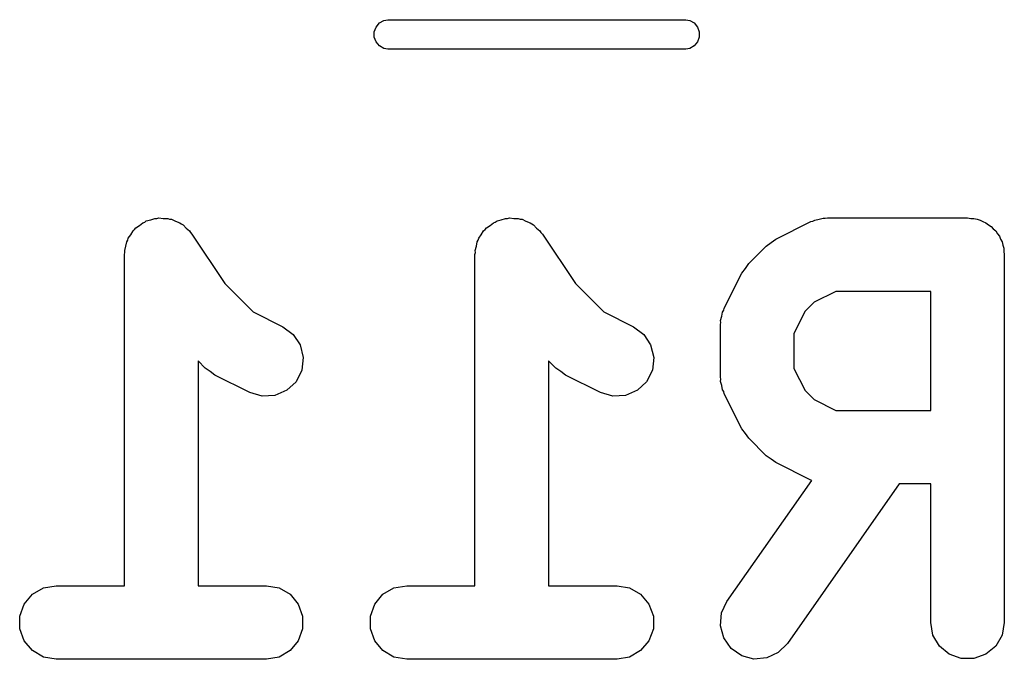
# Model space of a CAD drawing. Extents: x 81 to 161, y -172 to -32.
# Tile 14 of 32: x 127.18 to 131.19, y -121.95 to -119.34. Entities that reach past the tile are written whole.
import ezdxf

# ---------------------------------------------------------------- set-up
doc = ezdxf.new("R2010")
doc.units = 0
doc.header["$MEASUREMENT"] = 0
doc.layers.add('BLACK', color=7, linetype='CONTINUOUS')

msp = doc.modelspace()

# ---------------------------------------------------------------- linework, layer by layer
at = {"layer": 'BLACK', "linetype": 'CONTINUOUS'}
for p, q in [((128.631, -119.371), (128.645, -119.354)), ((128.645, -119.354), (128.663, -119.344)), ((128.663, -119.344), (128.679, -119.341)), ((128.679, -119.341), (129.893, -119.341)), ((129.893, -119.341), (129.909, -119.344)), ((129.909, -119.344), (129.927, -119.354)), ((129.927, -119.354), (129.941, -119.371)), ((128.624, -119.39), (128.631, -119.371)), ((128.624, -119.412), (128.624, -119.39)), ((129.941, -119.371), (129.948, -119.39)), ((129.948, -119.39), (129.948, -119.412)), ((128.631, -119.431), (128.624, -119.412)), ((128.645, -119.448), (128.631, -119.431)), ((129.941, -119.431), (129.927, -119.448)), ((129.948, -119.412), (129.941, -119.431)), ((128.663, -119.458), (128.645, -119.448)), ((128.679, -119.461), (128.663, -119.458)), ((129.893, -119.461), (128.679, -119.461)), ((129.909, -119.458), (129.893, -119.461)), ((129.927, -119.448), (129.909, -119.458)), ((127.695, -120.161), (127.713, -120.157)), ((127.713, -120.157), (127.73, -120.151)), ((127.73, -120.151), (127.738, -120.151)), ((127.738, -120.151), (127.746, -120.149)), ((127.746, -120.149), (127.764, -120.151)), ((127.764, -120.151), (127.782, -120.151)), ((127.782, -120.151), (127.79, -120.154)), ((127.79, -120.154), (127.798, -120.155)), ((127.798, -120.155), (127.814, -120.163)), ((129.124, -120.161), (129.141, -120.157)), ((129.141, -120.157), (129.158, -120.151)), ((129.158, -120.151), (129.167, -120.151)), ((129.167, -120.151), (129.175, -120.149)), ((129.175, -120.149), (129.192, -120.151)), ((129.192, -120.151), (129.21, -120.151)), ((129.21, -120.151), (129.218, -120.154)), ((129.218, -120.154), (129.226, -120.155)), ((129.226, -120.155), (129.242, -120.163)), ((130.411, -120.162), (130.419, -120.158)), ((130.419, -120.158), (130.436, -120.155)), ((130.436, -120.155), (130.453, -120.15)), ((130.453, -120.15), (130.461, -120.15)), ((130.461, -120.15), (130.47, -120.149)), ((130.47, -120.149), (131.041, -120.149)), ((131.041, -120.149), (131.054, -120.151)), ((131.054, -120.151), (131.067, -120.151)), ((131.067, -120.151), (131.08, -120.155)), ((131.08, -120.155), (131.093, -120.158)), ((131.093, -120.158), (131.104, -120.164)), ((127.641, -120.202), (127.647, -120.197)), ((127.647, -120.197), (127.652, -120.19)), ((127.652, -120.19), (127.667, -120.18)), ((127.667, -120.18), (127.681, -120.169)), ((127.681, -120.169), (127.689, -120.166)), ((127.689, -120.166), (127.695, -120.161)), ((127.814, -120.163), (127.831, -120.169)), ((127.831, -120.169), (127.837, -120.174)), ((127.837, -120.174), (127.845, -120.178)), ((127.845, -120.178), (127.857, -120.191)), ((127.857, -120.191), (127.871, -120.202)), ((129.069, -120.202), (129.076, -120.197)), ((129.076, -120.197), (129.081, -120.19)), ((129.081, -120.19), (129.096, -120.18)), ((129.096, -120.18), (129.109, -120.169)), ((129.109, -120.169), (129.117, -120.166)), ((129.117, -120.166), (129.124, -120.161)), ((129.242, -120.163), (129.259, -120.169)), ((129.259, -120.169), (129.266, -120.174)), ((129.266, -120.174), (129.273, -120.178)), ((129.273, -120.178), (129.285, -120.191)), ((129.285, -120.191), (129.299, -120.202)), ((130.26, -120.236), (130.403, -120.164)), ((130.403, -120.164), (130.411, -120.162)), ((131.104, -120.164), (131.116, -120.169)), ((131.116, -120.169), (131.126, -120.177)), ((131.126, -120.177), (131.138, -120.184)), ((131.138, -120.184), (131.146, -120.194)), ((131.146, -120.194), (131.156, -120.202)), ((127.619, -120.24), (127.621, -120.232)), ((127.621, -120.232), (127.632, -120.218)), ((127.632, -120.218), (127.641, -120.202)), ((127.871, -120.202), (127.875, -120.209)), ((127.875, -120.209), (127.881, -120.215)), ((127.881, -120.215), (128.015, -120.417)), ((129.047, -120.24), (129.05, -120.232)), ((129.05, -120.232), (129.06, -120.218)), ((129.06, -120.218), (129.069, -120.202)), ((129.299, -120.202), (129.303, -120.209)), ((129.303, -120.209), (129.309, -120.215)), ((129.309, -120.215), (129.444, -120.417)), ((130.241, -120.25), (130.26, -120.236)), ((131.156, -120.202), (131.163, -120.214)), ((131.163, -120.214), (131.171, -120.224)), ((131.171, -120.224), (131.176, -120.236)), ((131.176, -120.236), (131.182, -120.247)), ((127.607, -120.282), (127.612, -120.265)), ((127.612, -120.265), (127.615, -120.247)), ((127.615, -120.247), (127.619, -120.24)), ((129.035, -120.282), (129.04, -120.265)), ((129.04, -120.265), (129.043, -120.247)), ((129.043, -120.247), (129.047, -120.24)), ((130.15, -120.335), (130.221, -120.264)), ((130.221, -120.264), (130.241, -120.25)), ((131.182, -120.247), (131.185, -120.26)), ((131.185, -120.26), (131.189, -120.273)), ((131.189, -120.273), (131.189, -120.286)), ((127.606, -120.299), (127.607, -120.29)), ((127.606, -121.649), (127.606, -120.299)), ((127.607, -120.29), (127.607, -120.282)), ((129.034, -120.299), (129.036, -120.29)), ((129.034, -121.649), (129.034, -120.299)), ((129.036, -120.29), (129.035, -120.282)), ((131.189, -120.286), (131.191, -120.299)), ((131.191, -120.299), (131.191, -121.799)), ((130.122, -120.374), (130.136, -120.355)), ((130.136, -120.355), (130.15, -120.335)), ((130.05, -120.517), (130.122, -120.374)), ((128.015, -120.417), (128.13, -120.532)), ((129.444, -120.417), (129.559, -120.532)), ((130.505, -120.449), (130.416, -120.493)), ((130.891, -120.449), (130.505, -120.449)), ((130.891, -120.934), (130.891, -120.449)), ((130.048, -120.525), (130.05, -120.517)), ((130.416, -120.493), (130.379, -120.53)), ((128.13, -120.532), (128.251, -120.593)), ((129.559, -120.532), (129.68, -120.593)), ((130.035, -120.567), (130.04, -120.55)), ((130.04, -120.55), (130.043, -120.533)), ((130.043, -120.533), (130.048, -120.525)), ((130.379, -120.53), (130.334, -120.62)), ((128.251, -120.593), (128.293, -120.624)), ((129.68, -120.593), (129.722, -120.624)), ((130.034, -120.584), (130.036, -120.576)), ((130.034, -120.799), (130.034, -120.584)), ((130.036, -120.576), (130.035, -120.567)), ((128.293, -120.624), (128.322, -120.667)), ((129.722, -120.624), (129.75, -120.667)), ((130.334, -120.62), (130.334, -120.763)), ((128.322, -120.667), (128.334, -120.718)), ((129.75, -120.667), (129.763, -120.718)), ((128.334, -120.718), (128.328, -120.77)), ((129.763, -120.718), (129.757, -120.77)), ((127.935, -120.762), (127.906, -120.732)), ((127.906, -120.732), (127.906, -121.649)), ((129.364, -120.762), (129.334, -120.732)), ((129.334, -120.732), (129.334, -121.649)), ((127.955, -120.776), (127.935, -120.762)), ((127.974, -120.79), (127.955, -120.776)), ((128.117, -120.861), (127.974, -120.79)), ((128.328, -120.77), (128.305, -120.817)), ((129.384, -120.776), (129.364, -120.762)), ((129.403, -120.79), (129.384, -120.776)), ((129.546, -120.861), (129.403, -120.79)), ((129.757, -120.77), (129.733, -120.817)), ((130.036, -120.807), (130.034, -120.799)), ((130.334, -120.763), (130.379, -120.853)), ((128.305, -120.817), (128.267, -120.852)), ((129.733, -120.817), (129.696, -120.852)), ((130.035, -120.816), (130.036, -120.807)), ((130.04, -120.833), (130.035, -120.816)), ((130.043, -120.85), (130.04, -120.833)), ((128.167, -120.876), (128.117, -120.861)), ((128.219, -120.873), (128.167, -120.876)), ((128.267, -120.852), (128.219, -120.873)), ((129.596, -120.876), (129.546, -120.861)), ((129.648, -120.873), (129.596, -120.876)), ((129.696, -120.852), (129.648, -120.873)), ((130.048, -120.857), (130.043, -120.85)), ((130.05, -120.866), (130.048, -120.857)), ((130.122, -121.009), (130.05, -120.866)), ((130.379, -120.853), (130.416, -120.89)), ((130.416, -120.89), (130.505, -120.934)), ((130.505, -120.934), (130.891, -120.934)), ((130.136, -121.028), (130.122, -121.009)), ((130.15, -121.047), (130.136, -121.028)), ((130.221, -121.119), (130.15, -121.047)), ((130.241, -121.133), (130.221, -121.119)), ((130.26, -121.147), (130.241, -121.133)), ((130.403, -121.218), (130.26, -121.147)), ((130.061, -121.713), (130.407, -121.22)), ((130.762, -121.234), (130.307, -121.885)), ((130.407, -121.22), (130.403, -121.218)), ((130.891, -121.234), (130.762, -121.234)), ((130.891, -121.799), (130.891, -121.234)), ((127.231, -121.684), (127.276, -121.658)), ((127.276, -121.658), (127.327, -121.649)), ((127.327, -121.649), (127.606, -121.649)), ((127.906, -121.649), (128.184, -121.649)), ((128.184, -121.649), (128.236, -121.658)), ((128.236, -121.658), (128.281, -121.684)), ((128.659, -121.684), (128.704, -121.658)), ((128.704, -121.658), (128.756, -121.649)), ((128.756, -121.649), (129.034, -121.649)), ((129.334, -121.649), (129.613, -121.649)), ((129.613, -121.649), (129.664, -121.658)), ((129.664, -121.658), (129.709, -121.684)), ((127.179, -121.773), (127.197, -121.724)), ((127.197, -121.724), (127.231, -121.684)), ((128.281, -121.684), (128.314, -121.724)), ((128.314, -121.724), (128.332, -121.773)), ((128.608, -121.773), (128.626, -121.724)), ((128.626, -121.724), (128.659, -121.684)), ((129.709, -121.684), (129.743, -121.724)), ((129.743, -121.724), (129.761, -121.773)), ((130.039, -121.76), (130.061, -121.713)), ((130.035, -121.812), (130.039, -121.76)), ((127.179, -121.825), (127.179, -121.773)), ((128.332, -121.773), (128.332, -121.825)), ((128.608, -121.825), (128.608, -121.773)), ((129.761, -121.773), (129.761, -121.825)), ((130.9, -121.85), (130.891, -121.799)), ((131.191, -121.799), (131.182, -121.85)), ((127.197, -121.874), (127.179, -121.825)), ((128.332, -121.825), (128.314, -121.874)), ((128.626, -121.874), (128.608, -121.825)), ((129.761, -121.825), (129.743, -121.874)), ((130.048, -121.862), (130.035, -121.812)), ((127.231, -121.913), (127.197, -121.874)), ((128.314, -121.874), (128.281, -121.913)), ((128.659, -121.913), (128.626, -121.874)), ((129.743, -121.874), (129.709, -121.913)), ((130.078, -121.905), (130.048, -121.862)), ((130.927, -121.895), (130.9, -121.85)), ((131.182, -121.85), (131.156, -121.895)), ((127.276, -121.94), (127.231, -121.913)), ((128.281, -121.913), (128.236, -121.94)), ((128.704, -121.94), (128.659, -121.913)), ((129.709, -121.913), (129.664, -121.94)), ((130.121, -121.935), (130.078, -121.905)), ((130.27, -121.921), (130.223, -121.943)), ((130.307, -121.885), (130.27, -121.921)), ((130.966, -121.928), (130.927, -121.895)), ((131.156, -121.895), (131.116, -121.928)), ((127.327, -121.949), (127.276, -121.94)), ((128.184, -121.949), (127.327, -121.949)), ((128.236, -121.94), (128.184, -121.949)), ((128.756, -121.949), (128.704, -121.94)), ((129.613, -121.949), (128.756, -121.949)), ((129.664, -121.94), (129.613, -121.949)), ((130.171, -121.948), (130.121, -121.935)), ((130.223, -121.943), (130.171, -121.948)), ((131.015, -121.946), (130.966, -121.928)), ((131.067, -121.946), (131.015, -121.946)), ((131.116, -121.928), (131.067, -121.946))]:
    msp.add_line(p, q, dxfattribs=at)

doc.saveas('drawing.dxf')
